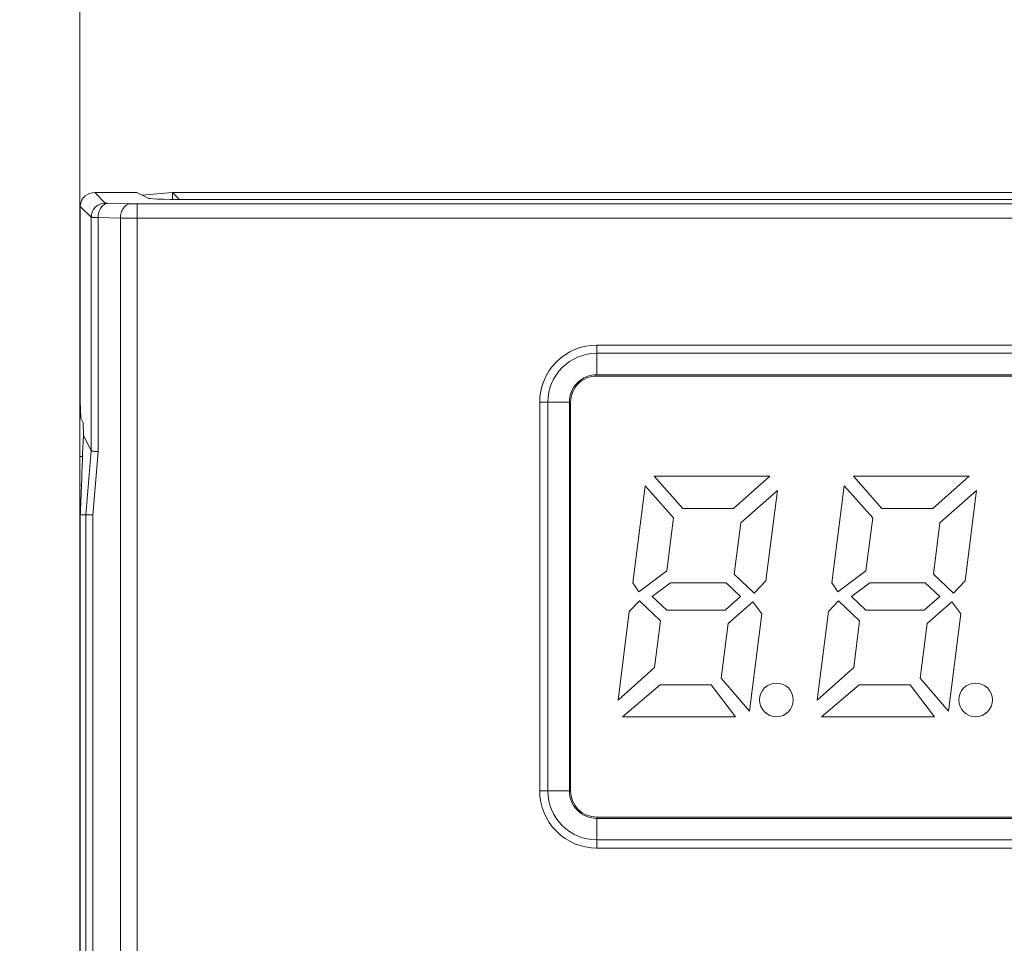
# Model space of a CAD drawing. Header units: millimetres. Extents: x -296 to 295, y -209 to 209.
# Tile 47 of 123: x -249 to -228, y 144 to 163. Entities that reach past the tile are written whole.
import ezdxf

# ---------------------------------------------------------------- set-up
doc = ezdxf.new("R2010")
doc.units = ezdxf.units.MM
doc.header["$MEASUREMENT"] = 0
doc.layers.add('layer 1', color=7, linetype='Continuous')

msp = doc.modelspace()

# ---------------------------------------------------------------- linework, layer by layer
at = {"layer": 'layer 1', "color": 1, "lineweight": 0}
msp.add_open_spline([(295.3283, 209.2747), (295.3283, 209.2747), (295.3283, -208.9236), (295.3283, -208.9236), (295.3283, -208.9236), (-296.1944, -208.9236), (-296.1944, -208.9236), (-296.1944, -208.9236), (-296.1944, 209.2747), (-296.1944, 209.2747), (-296.1944, 209.2747), (295.3283, 209.2747), (295.3283, 209.2747)], degree=3, knots=[0, 0, 0, 0, 0.25, 0.25, 0.25, 0.5, 0.5, 0.5, 0.75, 0.75, 0.75, 1, 1, 1, 1], dxfattribs=at)
at = {"layer": 'layer 1', "color": 5, "lineweight": 0}
msp.add_open_spline([(-281.2487, 194.7284), (-281.2487, 194.7284), (-281.2487, -197.0649), (-281.2487, -197.0649), (-281.2487, -197.0649), (283.3586, -197.0649), (283.3586, -197.0649)], degree=3, knots=[0, 0, 0, 0, 0.5, 0.5, 0.5, 1, 1, 1, 1], dxfattribs=at)
at = {"layer": 'layer 1', "lineweight": 0}
msp.add_open_spline([(-247.6041, 124.4892), (-247.6041, 124.4892), (-247.6041, 172.6962), (-247.6041, 172.6962)], degree=3, dxfattribs=at)
at = {"layer": 'layer 1', "lineweight": 9}
for points in [[(-247.2929, 159.4892), (-247.4416, 159.4892), (-247.5702, 159.3826), (-247.5947, 159.2392)], [(-247.2929, 159.4892), (-247.4415, 159.4892), (-247.5702, 159.3826), (-247.5946, 159.2392)], [(-247.2929, 159.4892), (-247.2929, 159.4892), (-247.0692, 159.2655), (-247.0692, 159.2655)], [(-246.4029, 159.4892), (-246.4029, 159.4892), (-247.2929, 159.4892), (-247.2929, 159.4892)], [(-247.2929, 159.4892), (-247.2929, 159.4892), (-247.0692, 159.2655), (-247.0692, 159.2655)], [(-246.4028, 159.4892), (-246.4028, 159.4892), (-247.2929, 159.4892), (-247.2929, 159.4892)], [(-246.1538, 159.3648), (-246.1538, 159.3648), (-246.4029, 159.4892), (-246.4029, 159.4892)], [(-246.1538, 159.3648), (-246.1538, 159.3648), (-246.4028, 159.4892), (-246.4028, 159.4892)], [(-245.6541, 159.4892), (-245.6541, 159.4892), (-246.2913, 159.4335), (-246.2913, 159.4335)], [(-245.6541, 159.4892), (-245.6541, 159.4892), (-246.2913, 159.4335), (-246.2913, 159.4335)], [(-246.1538, 159.3648), (-246.126, 159.3509), (-245.6871, 159.34), (-245.1552, 159.34)], [(-246.1538, 159.3648), (-246.1259, 159.3509), (-245.6871, 159.3399), (-245.1551, 159.3399)], [(-245.6541, 159.4892), (-245.6541, 159.4892), (-245.6541, 159.3435), (-245.6541, 159.3435)], [(-245.5068, 159.3419), (-245.5068, 159.3419), (-245.6541, 159.4892), (-245.6541, 159.4892)], [(-209.5541, 159.4892), (-209.5541, 159.4892), (-245.6541, 159.4892), (-245.6541, 159.4892)], [(-245.6541, 159.4892), (-245.6541, 159.4892), (-245.6541, 159.3435), (-245.6541, 159.3435)], [(-245.5067, 159.3418), (-245.5067, 159.3418), (-245.6541, 159.4892), (-245.6541, 159.4892)], [(-209.5541, 159.4892), (-209.5541, 159.4892), (-245.6541, 159.4892), (-245.6541, 159.4892)], [(-210.0531, 159.34), (-210.0531, 159.34), (-245.1552, 159.34), (-245.1552, 159.34)], [(-210.0531, 159.3399), (-210.0531, 159.3399), (-245.1551, 159.3399), (-245.1551, 159.3399)], [(-247.5947, 159.2392), (-247.5966, 159.2255), (-247.5976, 159.2116), (-247.5976, 159.1977)], [(-247.5946, 159.2392), (-247.5966, 159.2254), (-247.5976, 159.2115), (-247.5976, 159.1976)], [(-247.5976, 155.0907), (-247.5976, 155.0907), (-247.5976, 159.1977), (-247.5976, 159.1977)], [(-247.3673, 158.9674), (-247.3673, 158.9674), (-247.5976, 159.1977), (-247.5976, 159.1977)], [(-247.5976, 155.0906), (-247.5976, 155.0906), (-247.5976, 159.1976), (-247.5976, 159.1976)], [(-247.3673, 158.9674), (-247.3673, 158.9674), (-247.5976, 159.1976), (-247.5976, 159.1976)], [(-247.0692, 159.2655), (-247.2338, 159.2654), (-247.3672, 159.132), (-247.3673, 158.9674)], [(-247.0102, 159.2619), (-247.0102, 159.2619), (-246.5397, 159.2496), (-246.5397, 159.2496)], [(-247.0102, 159.2619), (-247.0102, 159.2619), (-246.5397, 159.2496), (-246.5397, 159.2496)], [(-246.397, 122.5979), (-246.397, 122.5979), (-246.397, 159.2481), (-246.397, 159.2481)], [(-208.8112, 159.2481), (-208.8112, 159.2481), (-246.397, 159.2481), (-246.397, 159.2481)], [(-246.397, 122.5979), (-246.397, 122.5979), (-246.397, 159.248), (-246.397, 159.248)], [(-208.8112, 159.248), (-208.8112, 159.248), (-246.397, 159.248), (-246.397, 159.248)], [(-247.6028, 158.8973), (-247.6037, 158.8851), (-247.6041, 158.8728), (-247.6041, 158.8605)], [(-247.6027, 158.8973), (-247.6036, 158.885), (-247.6041, 158.8727), (-247.6041, 158.8604)], [(-247.3673, 158.9674), (-247.3673, 158.9674), (-247.3673, 154.0415), (-247.3673, 154.0415)], [(-247.3673, 158.9674), (-247.3673, 158.9674), (-247.3673, 154.0415), (-247.3673, 154.0415)], [(-247.2211, 154.0218), (-247.2211, 154.0218), (-247.2211, 158.9638), (-247.2211, 158.9638)], [(-246.7506, 158.9515), (-246.7506, 158.9515), (-247.2211, 158.9638), (-247.2211, 158.9638)], [(-247.221, 154.0217), (-247.221, 154.0217), (-247.221, 158.9638), (-247.221, 158.9638)], [(-246.7505, 158.9515), (-246.7505, 158.9515), (-247.221, 158.9638), (-247.221, 158.9638)], [(-246.7506, 158.9515), (-246.7506, 158.9515), (-246.7506, 122.8444), (-246.7506, 122.8444)], [(-246.7506, 158.9515), (-246.7506, 158.9515), (-246.397, 158.95), (-246.397, 158.95)], [(-246.7505, 158.9515), (-246.7505, 158.9515), (-246.7505, 122.8444), (-246.7505, 122.8444)], [(-246.7505, 158.9515), (-246.7505, 158.9515), (-246.397, 158.9499), (-246.397, 158.9499)], [(-246.397, 158.95), (-246.397, 158.95), (-208.8112, 158.95), (-208.8112, 158.95)], [(-246.397, 158.9499), (-246.397, 158.9499), (-208.8112, 158.9499), (-208.8112, 158.9499)], [(-247.6041, -0.0108), (-247.6041, -0.0108), (-247.6041, 158.8605), (-247.6041, 158.8605)], [(-247.5976, 155.0907), (-247.5976, 155.0907), (-247.5882, 154.7324), (-247.5882, 154.7324)], [(-247.5976, 155.0906), (-247.5976, 155.0906), (-247.5882, 154.7324), (-247.5882, 154.7324)], [(-247.5385, 154.6329), (-247.5385, 154.6329), (-247.5882, 154.7324), (-247.5882, 154.7324)], [(-247.5384, 154.6328), (-247.5384, 154.6328), (-247.5882, 154.7324), (-247.5882, 154.7324)], [(-247.5385, 154.6329), (-247.5385, 154.6329), (-247.5316, 154.3703), (-247.5316, 154.3703)], [(-247.5384, 154.6328), (-247.5384, 154.6328), (-247.5316, 154.3702), (-247.5316, 154.3702)], [(-247.5316, 154.3703), (-247.5456, 154.0193), (-247.5591, 153.6684), (-247.5723, 153.3174)], [(-247.5316, 154.3702), (-247.5455, 154.0193), (-247.5591, 153.6684), (-247.5722, 153.3174)], [(-247.5316, 154.3703), (-247.5316, 154.3703), (-247.3673, 154.0415), (-247.3673, 154.0415)], [(-247.5316, 154.3702), (-247.5316, 154.3702), (-247.3673, 154.0415), (-247.3673, 154.0415)], [(-247.5492, 153.9206), (-247.5492, 153.9206), (-247.6041, 153.9186), (-247.6041, 153.9186)], [(-247.5492, 153.9205), (-247.5492, 153.9205), (-247.6041, 153.9185), (-247.6041, 153.9185)], [(-247.3673, 154.0415), (-247.3673, 154.0415), (-247.4776, 152.6892), (-247.4776, 152.6892)], [(-247.3673, 154.0415), (-247.3673, 154.0415), (-247.4776, 152.6892), (-247.4776, 152.6892)], [(-247.2211, 154.0218), (-247.2211, 154.0218), (-247.3307, 152.6837), (-247.3307, 152.6837)], [(-247.221, 154.0217), (-247.221, 154.0217), (-247.3307, 152.6837), (-247.3307, 152.6837)], [(-247.5721, 153.3214), (-247.5721, 153.3214), (-247.6041, 153.3186), (-247.6041, 153.3186)], [(-247.5721, 153.3214), (-247.5721, 153.3214), (-247.6041, 153.3186), (-247.6041, 153.3186)], [(-247.5723, 153.3174), (-247.5723, 153.3174), (-247.5913, 152.7922), (-247.5913, 152.7922)], [(-247.5722, 153.3174), (-247.5722, 153.3174), (-247.5913, 152.7921), (-247.5913, 152.7921)], [(-247.5945, 152.7237), (-247.595, 152.7122), (-247.5969, 152.7008), (-247.5976, 152.6892)], [(-247.5976, 152.6892), (-247.5976, 152.6892), (-247.5976, 138.8516), (-247.5976, 138.8516)], [(-247.5976, 152.6892), (-247.5976, 152.6892), (-247.3313, 152.6892), (-247.3313, 152.6892)], [(-247.5976, 152.6892), (-247.5976, 152.6892), (-247.5976, 138.8516), (-247.5976, 138.8516)], [(-247.5976, 152.6892), (-247.5976, 152.6892), (-247.3313, 152.6892), (-247.3313, 152.6892)], [(-247.4776, 152.6892), (-247.4776, 152.6892), (-247.4776, 122.8259), (-247.4776, 122.8259)], [(-247.4776, 152.6892), (-247.4776, 152.6892), (-247.4776, 122.8259), (-247.4776, 122.8259)], [(-247.3313, 122.8292), (-247.3313, 122.8292), (-247.3307, 152.6837), (-247.3307, 152.6837)], [(-247.3313, 122.8292), (-247.3313, 122.8292), (-247.3307, 152.6837), (-247.3307, 152.6837)]]:
    msp.add_open_spline(points, degree=3, dxfattribs=at)
for points, knots in [([(-247.0692, 159.2655), (-247.1064, 159.2655), (-247.144, 159.2583), (-247.1789, 159.2445), (-247.2167, 159.2296), (-247.2512, 159.2068), (-247.2799, 159.1781), (-247.3086, 159.1494), (-247.3314, 159.1149), (-247.3463, 159.0771), (-247.3601, 159.0422), (-247.3673, 159.0046), (-247.3673, 158.9674)], [0, 0, 0, 0, 0.25, 0.25, 0.25, 0.5, 0.5, 0.5, 0.75, 0.75, 0.75, 1, 1, 1, 1]), ([(-247.2211, 158.9638), (-247.2206, 159.0004), (-247.2154, 159.0371), (-247.2052, 159.0725), (-247.1948, 159.1081), (-247.1794, 159.1423), (-247.1579, 159.1727), (-247.1391, 159.1994), (-247.1155, 159.2231), (-247.087, 159.2395), (-247.0636, 159.2529), (-247.0369, 159.2613), (-247.0102, 159.2619)], [0, 0, 0, 0, 0.25, 0.25, 0.25, 0.5, 0.5, 0.5, 0.75, 0.75, 0.75, 1, 1, 1, 1]), ([(-247.221, 158.9638), (-247.2206, 159.0004), (-247.2153, 159.0371), (-247.2051, 159.0724), (-247.1948, 159.1081), (-247.1794, 159.1423), (-247.1579, 159.1727), (-247.139, 159.1994), (-247.1155, 159.2231), (-247.087, 159.2394), (-247.0636, 159.2528), (-247.0368, 159.2612), (-247.0102, 159.2619)], [0, 0, 0, 0, 0.25, 0.25, 0.25, 0.5, 0.5, 0.5, 0.75, 0.75, 0.75, 1, 1, 1, 1]), ([(-247.0102, 159.2619), (-247.0183, 159.2622), (-247.0264, 159.2625), (-247.0346, 159.2627), (-247.0407, 159.2629), (-247.047, 159.263), (-247.0529, 159.2636), (-247.0567, 159.264), (-247.0604, 159.2646), (-247.0646, 159.2646), (-247.0663, 159.2645), (-247.0681, 159.2644), (-247.0692, 159.2655)], [0, 0, 0, 0, 0.25, 0.25, 0.25, 0.5, 0.5, 0.5, 0.75, 0.75, 0.75, 1, 1, 1, 1]), ([(-247.0102, 159.2619), (-247.0183, 159.2621), (-247.0263, 159.2625), (-247.0345, 159.2627), (-247.0407, 159.2629), (-247.0469, 159.263), (-247.0529, 159.2636), (-247.0567, 159.2639), (-247.0603, 159.2645), (-247.0646, 159.2645), (-247.0663, 159.2645), (-247.0681, 159.2644), (-247.0692, 159.2655)], [0, 0, 0, 0, 0.25, 0.25, 0.25, 0.5, 0.5, 0.5, 0.75, 0.75, 0.75, 1, 1, 1, 1]), ([(-246.5397, 159.2496), (-246.5664, 159.2489), (-246.5931, 159.2405), (-246.6166, 159.2271), (-246.645, 159.2108), (-246.6686, 159.1871), (-246.6875, 159.1604), (-246.7089, 159.13), (-246.7244, 159.0958), (-246.7347, 159.0601), (-246.7449, 159.0248), (-246.7501, 158.9881), (-246.7506, 158.9515)], [0, 0, 0, 0, 0.25, 0.25, 0.25, 0.5, 0.5, 0.5, 0.75, 0.75, 0.75, 1, 1, 1, 1]), ([(-246.5397, 159.2496), (-246.5664, 159.2489), (-246.5931, 159.2405), (-246.6165, 159.2271), (-246.645, 159.2108), (-246.6685, 159.1871), (-246.6874, 159.1604), (-246.7089, 159.13), (-246.7243, 159.0958), (-246.7346, 159.0601), (-246.7449, 159.0248), (-246.7501, 158.9881), (-246.7505, 158.9515)], [0, 0, 0, 0, 0.25, 0.25, 0.25, 0.5, 0.5, 0.5, 0.75, 0.75, 0.75, 1, 1, 1, 1]), ([(-246.397, 159.2481), (-246.4101, 159.2481), (-246.4233, 159.2481), (-246.4364, 159.2482), (-246.4708, 159.2484), (-246.5053, 159.2487), (-246.5397, 159.2496)], [0, 0, 0, 0, 0.5, 0.5, 0.5, 1, 1, 1, 1]), ([(-246.397, 159.248), (-246.4101, 159.248), (-246.4232, 159.2481), (-246.4364, 159.2481), (-246.4708, 159.2483), (-246.5052, 159.2487), (-246.5397, 159.2496)], [0, 0, 0, 0, 0.5, 0.5, 0.5, 1, 1, 1, 1]), ([(-247.3673, 158.9674), (-247.3662, 158.967), (-247.365, 158.967), (-247.3639, 158.967), (-247.3612, 158.9669), (-247.3585, 158.9667), (-247.3559, 158.9665), (-247.3518, 158.9663), (-247.3477, 158.9662), (-247.3436, 158.9661), (-247.338, 158.9659), (-247.3325, 158.9658), (-247.3269, 158.9656), (-247.3118, 158.9652), (-247.2966, 158.965), (-247.2814, 158.9647), (-247.2613, 158.9644), (-247.2412, 158.9641), (-247.2211, 158.9638)], [0, 0, 0, 0, 0.1666667, 0.1666667, 0.1666667, 0.3333333, 0.3333333, 0.3333333, 0.5, 0.5, 0.5, 0.6666667, 0.6666667, 0.6666667, 0.8333333, 0.8333333, 0.8333333, 1, 1, 1, 1]), ([(-247.3673, 158.9674), (-247.3662, 158.967), (-247.365, 158.967), (-247.3638, 158.967), (-247.3611, 158.9669), (-247.3585, 158.9667), (-247.3559, 158.9665), (-247.3518, 158.9663), (-247.3476, 158.9662), (-247.3435, 158.9661), (-247.338, 158.9659), (-247.3324, 158.9657), (-247.3269, 158.9656), (-247.3117, 158.9652), (-247.2965, 158.9649), (-247.2814, 158.9647), (-247.2613, 158.9644), (-247.2411, 158.9641), (-247.221, 158.9638)], [0, 0, 0, 0, 0.1666667, 0.1666667, 0.1666667, 0.3333333, 0.3333333, 0.3333333, 0.5, 0.5, 0.5, 0.6666667, 0.6666667, 0.6666667, 0.8333333, 0.8333333, 0.8333333, 1, 1, 1, 1]), ([(-247.297, 154.0288), (-247.3067, 154.0299), (-247.3163, 154.031), (-247.3261, 154.0323), (-247.3334, 154.0333), (-247.3408, 154.0343), (-247.3478, 154.0357), (-247.3522, 154.0365), (-247.3565, 154.0376), (-247.3616, 154.0386), (-247.3639, 154.0391), (-247.3664, 154.0396), (-247.3673, 154.0415)], [0, 0, 0, 0, 0.25, 0.25, 0.25, 0.5, 0.5, 0.5, 0.75, 0.75, 0.75, 1, 1, 1, 1]), ([(-247.2969, 154.0288), (-247.3066, 154.0298), (-247.3163, 154.031), (-247.3261, 154.0323), (-247.3334, 154.0332), (-247.3408, 154.0342), (-247.3477, 154.0356), (-247.3522, 154.0365), (-247.3565, 154.0375), (-247.3616, 154.0386), (-247.3639, 154.0391), (-247.3663, 154.0396), (-247.3673, 154.0415)], [0, 0, 0, 0, 0.25, 0.25, 0.25, 0.5, 0.5, 0.5, 0.75, 0.75, 0.75, 1, 1, 1, 1]), ([(-247.2211, 154.0237), (-247.2281, 154.0241), (-247.2352, 154.0245), (-247.2423, 154.0249), (-247.2605, 154.026), (-247.2788, 154.0272), (-247.297, 154.0288)], [0, 0, 0, 0, 0.5, 0.5, 0.5, 1, 1, 1, 1]), ([(-247.221, 154.0237), (-247.2281, 154.024), (-247.2352, 154.0244), (-247.2422, 154.0248), (-247.2605, 154.0259), (-247.2787, 154.0272), (-247.2969, 154.0288)], [0, 0, 0, 0, 0.5, 0.5, 0.5, 1, 1, 1, 1]), ([(-247.5913, 152.7921), (-247.5918, 152.7836), (-247.5931, 152.775), (-247.5939, 152.7664), (-247.5944, 152.76), (-247.5946, 152.7536), (-247.5946, 152.7471), (-247.5945, 152.7407), (-247.5942, 152.7342), (-247.5943, 152.7278), (-247.5946, 152.7149), (-247.5968, 152.7021), (-247.5976, 152.6892)], [0, 0, 0, 0, 0.25, 0.25, 0.25, 0.5, 0.5, 0.5, 0.75, 0.75, 0.75, 1, 1, 1, 1]), ([(-247.5913, 152.7922), (-247.5921, 152.7808), (-247.594, 152.7694), (-247.5945, 152.758), (-247.595, 152.7466), (-247.594, 152.7351), (-247.5945, 152.7237)], [0, 0, 0, 0, 0.5, 0.5, 0.5, 1, 1, 1, 1])]:
    msp.add_open_spline(points, degree=3, knots=knots, dxfattribs=at)
at = {"layer": 'layer 1', "color": 8, "lineweight": 9}
for points, knots in [([(-236.7005, 156.2708), (-237.02, 156.2708), (-237.3264, 156.1439), (-237.5523, 155.918), (-237.7782, 155.6921), (-237.9051, 155.3857), (-237.9051, 155.0663)], [0, 0, 0, 0, 0.5, 0.5, 0.5, 1, 1, 1, 1]), ([(-236.7005, 156.0987), (-236.9744, 156.0987), (-237.237, 155.99), (-237.4306, 155.7963), (-237.6242, 155.6027), (-237.733, 155.3401), (-237.733, 155.0663)], [0, 0, 0, 0, 0.5, 0.5, 0.5, 1, 1, 1, 1]), ([(-236.7005, 155.6449), (-236.854, 155.6449), (-237.0012, 155.5839), (-237.1097, 155.4754), (-237.2182, 155.3669), (-237.2792, 155.2197), (-237.2792, 155.0663)], [0, 0, 0, 0, 0.5, 0.5, 0.5, 1, 1, 1, 1]), ([(-236.7005, 155.6187), (-236.8471, 155.6187), (-236.9876, 155.5605), (-237.0912, 155.4569), (-237.1948, 155.3533), (-237.253, 155.2128), (-237.253, 155.0663)], [0, 0, 0, 0, 0.5, 0.5, 0.5, 1, 1, 1, 1]), ([(-232.5555, 148.7863), (-232.5555, 148.9823), (-232.7145, 149.1413), (-232.9105, 149.1413), (-233.1066, 149.1413), (-233.2655, 148.9823), (-233.2655, 148.7863), (-233.2655, 148.5902), (-233.1066, 148.4313), (-232.9105, 148.4313), (-232.7145, 148.4313), (-232.5555, 148.5902), (-232.5555, 148.7863)], [0, 0, 0, 0, 0.25, 0.25, 0.25, 0.5, 0.5, 0.5, 0.75, 0.75, 0.75, 1, 1, 1, 1]), ([(-228.3555, 148.7863), (-228.3555, 148.9823), (-228.5145, 149.1413), (-228.7105, 149.1413), (-228.9066, 149.1413), (-229.0655, 148.9823), (-229.0655, 148.7863), (-229.0655, 148.5902), (-228.9066, 148.4313), (-228.7105, 148.4313), (-228.5145, 148.4313), (-228.3555, 148.5902), (-228.3555, 148.7863)], [0, 0, 0, 0, 0.25, 0.25, 0.25, 0.5, 0.5, 0.5, 0.75, 0.75, 0.75, 1, 1, 1, 1]), ([(-237.9051, 146.8663), (-237.9051, 146.5468), (-237.7782, 146.2404), (-237.5523, 146.0145), (-237.3264, 145.7886), (-237.02, 145.6617), (-236.7005, 145.6617)], [0, 0, 0, 0, 0.5, 0.5, 0.5, 1, 1, 1, 1]), ([(-237.733, 146.8663), (-237.733, 146.5924), (-237.6242, 146.3298), (-237.4306, 146.1362), (-237.237, 145.9426), (-236.9744, 145.8338), (-236.7005, 145.8338)], [0, 0, 0, 0, 0.5, 0.5, 0.5, 1, 1, 1, 1]), ([(-237.2792, 146.8663), (-237.2792, 146.7128), (-237.2182, 146.5656), (-237.1097, 146.4571), (-237.0012, 146.3486), (-236.854, 146.2876), (-236.7005, 146.2876)], [0, 0, 0, 0, 0.5, 0.5, 0.5, 1, 1, 1, 1]), ([(-237.253, 146.8663), (-237.253, 146.7198), (-237.1948, 146.5792), (-237.0912, 146.4757), (-236.9876, 146.3721), (-236.8471, 146.3139), (-236.7005, 146.3139)], [0, 0, 0, 0, 0.5, 0.5, 0.5, 1, 1, 1, 1])]:
    msp.add_open_spline(points, degree=3, knots=knots, dxfattribs=at)
for points in [[(-215.5005, 156.2708), (-215.5005, 156.2708), (-236.7005, 156.2708), (-236.7005, 156.2708)], [(-236.7005, 155.6449), (-236.7005, 155.6449), (-236.7005, 156.2708), (-236.7005, 156.2708)], [(-236.7005, 156.2708), (-236.7005, 156.2708), (-236.7005, 156.2708), (-236.7005, 156.2708)], [(-236.7005, 156.0987), (-236.7005, 156.0987), (-215.5005, 156.0987), (-215.5005, 156.0987)], [(-215.5005, 155.6449), (-215.5005, 155.6449), (-236.7005, 155.6449), (-236.7005, 155.6449)], [(-215.5005, 155.6187), (-215.5005, 155.6187), (-236.7005, 155.6187), (-236.7005, 155.6187)], [(-237.9051, 155.0663), (-237.9051, 155.0663), (-237.253, 155.0663), (-237.253, 155.0663)], [(-237.9051, 155.0663), (-237.9051, 155.0663), (-237.9051, 146.8663), (-237.9051, 146.8663)], [(-237.9051, 155.0663), (-237.9051, 155.0663), (-237.9051, 155.0663), (-237.9051, 155.0663)], [(-237.733, 146.8663), (-237.733, 146.8663), (-237.733, 155.0663), (-237.733, 155.0663)], [(-237.733, 155.0663), (-237.733, 155.0663), (-237.733, 155.0663), (-237.733, 155.0663)], [(-237.2792, 155.0663), (-237.2792, 155.0663), (-237.2792, 146.8663), (-237.2792, 146.8663)], [(-237.2792, 155.0663), (-237.2792, 155.0663), (-237.2792, 155.0663), (-237.2792, 155.0663)], [(-237.253, 155.0663), (-237.253, 155.0663), (-237.253, 155.0663), (-237.253, 155.0663)], [(-237.253, 155.0663), (-237.253, 155.0663), (-237.253, 146.8663), (-237.253, 146.8663)], [(-237.253, 155.0663), (-237.253, 155.0663), (-237.253, 155.0663), (-237.253, 155.0663)], [(-233.0473, 153.5063), (-233.0473, 153.5063), (-235.4873, 153.5063), (-235.4873, 153.5063)], [(-235.4873, 153.5063), (-235.4873, 153.5063), (-234.8849, 152.8263), (-234.8849, 152.8263)], [(-233.8149, 152.8263), (-233.8149, 152.8263), (-233.0473, 153.5063), (-233.0473, 153.5063)], [(-233.0473, 153.5063), (-233.0473, 153.5063), (-233.0473, 153.5063), (-233.0473, 153.5063)], [(-233.0473, 153.5063), (-233.0473, 153.5063), (-233.0473, 153.5063), (-233.0473, 153.5063)], [(-228.8473, 153.5063), (-228.8473, 153.5063), (-231.2873, 153.5063), (-231.2873, 153.5063)], [(-231.2873, 153.5063), (-231.2873, 153.5063), (-230.6849, 152.8263), (-230.6849, 152.8263)], [(-229.6149, 152.8263), (-229.6149, 152.8263), (-228.8473, 153.5063), (-228.8473, 153.5063)], [(-228.8473, 153.5063), (-228.8473, 153.5063), (-228.8473, 153.5063), (-228.8473, 153.5063)], [(-228.8473, 153.5063), (-228.8473, 153.5063), (-228.8473, 153.5063), (-228.8473, 153.5063)], [(-235.6804, 153.302), (-235.6804, 153.302), (-235.94, 151.2538), (-235.94, 151.2538)], [(-235.0807, 152.625), (-235.0807, 152.625), (-235.6804, 153.302), (-235.6804, 153.302)], [(-235.6804, 153.302), (-235.6804, 153.302), (-235.6804, 153.302), (-235.6804, 153.302)], [(-231.4804, 153.302), (-231.4804, 153.302), (-231.74, 151.2538), (-231.74, 151.2538)], [(-230.8807, 152.625), (-230.8807, 152.625), (-231.4804, 153.302), (-231.4804, 153.302)], [(-231.4804, 153.302), (-231.4804, 153.302), (-231.4804, 153.302), (-231.4804, 153.302)], [(-232.8905, 153.2043), (-232.8905, 153.2043), (-233.6627, 152.5203), (-233.6627, 152.5203)], [(-233.1325, 151.2953), (-233.1325, 151.2953), (-232.8905, 153.2043), (-232.8905, 153.2043)], [(-232.8905, 153.2043), (-232.8905, 153.2043), (-232.8905, 153.2043), (-232.8905, 153.2043)], [(-232.8905, 153.2043), (-232.8905, 153.2043), (-232.8905, 153.2043), (-232.8905, 153.2043)], [(-228.6905, 153.2043), (-228.6905, 153.2043), (-229.4627, 152.5203), (-229.4627, 152.5203)], [(-228.9325, 151.2953), (-228.9325, 151.2953), (-228.6905, 153.2043), (-228.6905, 153.2043)], [(-228.6905, 153.2043), (-228.6905, 153.2043), (-228.6905, 153.2043), (-228.6905, 153.2043)], [(-228.6905, 153.2043), (-228.6905, 153.2043), (-228.6905, 153.2043), (-228.6905, 153.2043)], [(-234.8849, 152.8263), (-234.8849, 152.8263), (-233.8149, 152.8263), (-233.8149, 152.8263)], [(-233.8149, 152.8263), (-233.8149, 152.8263), (-233.8149, 152.8263), (-233.8149, 152.8263)], [(-230.6849, 152.8263), (-230.6849, 152.8263), (-229.6149, 152.8263), (-229.6149, 152.8263)], [(-229.6149, 152.8263), (-229.6149, 152.8263), (-229.6149, 152.8263), (-229.6149, 152.8263)], [(-235.2221, 151.5098), (-235.2221, 151.5098), (-235.0807, 152.625), (-235.0807, 152.625)], [(-235.0807, 152.625), (-235.0807, 152.625), (-235.0807, 152.625), (-235.0807, 152.625)], [(-233.6627, 152.5203), (-233.6627, 152.5203), (-233.8, 151.4363), (-233.8, 151.4363)], [(-233.6627, 152.5203), (-233.6627, 152.5203), (-233.6627, 152.5203), (-233.6627, 152.5203)], [(-231.0221, 151.5098), (-231.0221, 151.5098), (-230.8807, 152.625), (-230.8807, 152.625)], [(-230.8807, 152.625), (-230.8807, 152.625), (-230.8807, 152.625), (-230.8807, 152.625)], [(-229.4627, 152.5203), (-229.4627, 152.5203), (-229.6, 151.4363), (-229.6, 151.4363)], [(-229.4627, 152.5203), (-229.4627, 152.5203), (-229.4627, 152.5203), (-229.4627, 152.5203)], [(-235.8145, 151.0663), (-235.8145, 151.0663), (-235.2221, 151.5098), (-235.2221, 151.5098)], [(-235.2221, 151.5098), (-235.2221, 151.5098), (-235.2221, 151.5098), (-235.2221, 151.5098)], [(-233.8, 151.4363), (-233.8, 151.4363), (-233.378, 151.0363), (-233.378, 151.0363)], [(-231.6145, 151.0663), (-231.6145, 151.0663), (-231.0221, 151.5098), (-231.0221, 151.5098)], [(-231.0221, 151.5098), (-231.0221, 151.5098), (-231.0221, 151.5098), (-231.0221, 151.5098)], [(-229.6, 151.4363), (-229.6, 151.4363), (-229.178, 151.0363), (-229.178, 151.0363)], [(-235.94, 151.2538), (-235.94, 151.2538), (-235.8145, 151.0663), (-235.8145, 151.0663)], [(-235.1435, 151.2563), (-235.1435, 151.2563), (-235.5309, 150.9663), (-235.5309, 150.9663)], [(-233.9735, 151.2563), (-233.9735, 151.2563), (-235.1435, 151.2563), (-235.1435, 151.2563)], [(-235.1435, 151.2563), (-235.1435, 151.2563), (-235.1435, 151.2563), (-235.1435, 151.2563)], [(-233.9735, 151.2563), (-233.9735, 151.2563), (-233.9735, 151.2563), (-233.9735, 151.2563)], [(-233.6676, 150.9663), (-233.6676, 150.9663), (-233.9735, 151.2563), (-233.9735, 151.2563)], [(-233.378, 151.0363), (-233.378, 151.0363), (-233.1325, 151.2953), (-233.1325, 151.2953)], [(-233.1325, 151.2953), (-233.1325, 151.2953), (-233.1325, 151.2953), (-233.1325, 151.2953)], [(-231.74, 151.2538), (-231.74, 151.2538), (-231.6145, 151.0663), (-231.6145, 151.0663)], [(-230.9435, 151.2563), (-230.9435, 151.2563), (-231.3309, 150.9663), (-231.3309, 150.9663)], [(-229.7735, 151.2563), (-229.7735, 151.2563), (-230.9435, 151.2563), (-230.9435, 151.2563)], [(-230.9435, 151.2563), (-230.9435, 151.2563), (-230.9435, 151.2563), (-230.9435, 151.2563)], [(-229.7735, 151.2563), (-229.7735, 151.2563), (-229.7735, 151.2563), (-229.7735, 151.2563)], [(-229.4676, 150.9663), (-229.4676, 150.9663), (-229.7735, 151.2563), (-229.7735, 151.2563)], [(-229.178, 151.0363), (-229.178, 151.0363), (-228.9325, 151.2953), (-228.9325, 151.2953)], [(-228.9325, 151.2953), (-228.9325, 151.2953), (-228.9325, 151.2953), (-228.9325, 151.2953)], [(-235.8013, 150.878), (-235.8013, 150.878), (-236.0163, 150.6511), (-236.0163, 150.6511)], [(-235.3557, 150.4557), (-235.3557, 150.4557), (-235.8013, 150.878), (-235.8013, 150.878)], [(-235.8013, 150.878), (-235.8013, 150.878), (-235.8013, 150.878), (-235.8013, 150.878)], [(-235.5309, 150.9663), (-235.5309, 150.9663), (-235.2249, 150.6763), (-235.2249, 150.6763)], [(-233.9949, 150.6763), (-233.9949, 150.6763), (-233.6676, 150.9663), (-233.6676, 150.9663)], [(-233.4124, 150.8583), (-233.4124, 150.8583), (-233.9316, 150.3984), (-233.9316, 150.3984)], [(-233.6676, 150.9663), (-233.6676, 150.9663), (-233.6676, 150.9663), (-233.6676, 150.9663)], [(-233.2204, 150.6017), (-233.2204, 150.6017), (-233.4124, 150.8583), (-233.4124, 150.8583)], [(-233.4124, 150.8583), (-233.4124, 150.8583), (-233.4124, 150.8583), (-233.4124, 150.8583)], [(-231.6013, 150.878), (-231.6013, 150.878), (-231.8163, 150.6511), (-231.8163, 150.6511)], [(-231.1557, 150.4557), (-231.1557, 150.4557), (-231.6013, 150.878), (-231.6013, 150.878)], [(-231.6013, 150.878), (-231.6013, 150.878), (-231.6013, 150.878), (-231.6013, 150.878)], [(-231.3309, 150.9663), (-231.3309, 150.9663), (-231.0249, 150.6763), (-231.0249, 150.6763)], [(-229.7949, 150.6763), (-229.7949, 150.6763), (-229.4676, 150.9663), (-229.4676, 150.9663)], [(-229.2124, 150.8583), (-229.2124, 150.8583), (-229.7316, 150.3984), (-229.7316, 150.3984)], [(-229.4676, 150.9663), (-229.4676, 150.9663), (-229.4676, 150.9663), (-229.4676, 150.9663)], [(-229.0204, 150.6017), (-229.0204, 150.6017), (-229.2124, 150.8583), (-229.2124, 150.8583)], [(-229.2124, 150.8583), (-229.2124, 150.8583), (-229.2124, 150.8583), (-229.2124, 150.8583)], [(-236.0163, 150.6511), (-236.0163, 150.6511), (-236.2531, 148.7827), (-236.2531, 148.7827)], [(-236.0163, 150.6511), (-236.0163, 150.6511), (-236.0163, 150.6511), (-236.0163, 150.6511)], [(-235.2249, 150.6763), (-235.2249, 150.6763), (-233.9949, 150.6763), (-233.9949, 150.6763)], [(-233.9949, 150.6763), (-233.9949, 150.6763), (-233.9949, 150.6763), (-233.9949, 150.6763)], [(-233.4802, 148.5514), (-233.4802, 148.5514), (-233.2204, 150.6017), (-233.2204, 150.6017)], [(-233.2204, 150.6017), (-233.2204, 150.6017), (-233.2204, 150.6017), (-233.2204, 150.6017)], [(-231.8163, 150.6511), (-231.8163, 150.6511), (-232.0531, 148.7827), (-232.0531, 148.7827)], [(-231.8163, 150.6511), (-231.8163, 150.6511), (-231.8163, 150.6511), (-231.8163, 150.6511)], [(-231.0249, 150.6763), (-231.0249, 150.6763), (-229.7949, 150.6763), (-229.7949, 150.6763)], [(-229.7949, 150.6763), (-229.7949, 150.6763), (-229.7949, 150.6763), (-229.7949, 150.6763)], [(-229.2802, 148.5514), (-229.2802, 148.5514), (-229.0204, 150.6017), (-229.0204, 150.6017)], [(-229.0204, 150.6017), (-229.0204, 150.6017), (-229.0204, 150.6017), (-229.0204, 150.6017)], [(-235.481, 149.4667), (-235.481, 149.4667), (-235.3557, 150.4557), (-235.3557, 150.4557)], [(-235.3557, 150.4557), (-235.3557, 150.4557), (-235.3557, 150.4557), (-235.3557, 150.4557)], [(-233.9316, 150.3984), (-233.9316, 150.3984), (-234.0776, 149.2463), (-234.0776, 149.2463)], [(-233.9316, 150.3984), (-233.9316, 150.3984), (-233.9316, 150.3984), (-233.9316, 150.3984)], [(-231.281, 149.4667), (-231.281, 149.4667), (-231.1557, 150.4557), (-231.1557, 150.4557)], [(-231.1557, 150.4557), (-231.1557, 150.4557), (-231.1557, 150.4557), (-231.1557, 150.4557)], [(-229.7316, 150.3984), (-229.7316, 150.3984), (-229.8776, 149.2463), (-229.8776, 149.2463)], [(-229.7316, 150.3984), (-229.7316, 150.3984), (-229.7316, 150.3984), (-229.7316, 150.3984)], [(-236.2531, 148.7827), (-236.2531, 148.7827), (-235.481, 149.4667), (-235.481, 149.4667)], [(-235.481, 149.4667), (-235.481, 149.4667), (-235.481, 149.4667), (-235.481, 149.4667)], [(-232.0531, 148.7827), (-232.0531, 148.7827), (-231.281, 149.4667), (-231.281, 149.4667)], [(-231.281, 149.4667), (-231.281, 149.4667), (-231.281, 149.4667), (-231.281, 149.4667)], [(-234.0776, 149.2463), (-234.0776, 149.2463), (-233.4802, 148.5514), (-233.4802, 148.5514)], [(-229.8776, 149.2463), (-229.8776, 149.2463), (-229.2802, 148.5514), (-229.2802, 148.5514)], [(-235.3669, 149.1063), (-235.3669, 149.1063), (-236.1578, 148.4263), (-236.1578, 148.4263)], [(-234.2869, 149.1063), (-234.2869, 149.1063), (-235.3669, 149.1063), (-235.3669, 149.1063)], [(-235.3669, 149.1063), (-235.3669, 149.1063), (-235.3669, 149.1063), (-235.3669, 149.1063)], [(-234.2869, 149.1063), (-234.2869, 149.1063), (-234.2869, 149.1063), (-234.2869, 149.1063)], [(-233.7778, 148.4263), (-233.7778, 148.4263), (-234.2869, 149.1063), (-234.2869, 149.1063)], [(-231.1669, 149.1063), (-231.1669, 149.1063), (-231.9578, 148.4263), (-231.9578, 148.4263)], [(-230.0869, 149.1063), (-230.0869, 149.1063), (-231.1669, 149.1063), (-231.1669, 149.1063)], [(-231.1669, 149.1063), (-231.1669, 149.1063), (-231.1669, 149.1063), (-231.1669, 149.1063)], [(-230.0869, 149.1063), (-230.0869, 149.1063), (-230.0869, 149.1063), (-230.0869, 149.1063)], [(-229.5778, 148.4263), (-229.5778, 148.4263), (-230.0869, 149.1063), (-230.0869, 149.1063)], [(-236.1578, 148.4263), (-236.1578, 148.4263), (-233.7778, 148.4263), (-233.7778, 148.4263)], [(-233.7778, 148.4263), (-233.7778, 148.4263), (-233.7778, 148.4263), (-233.7778, 148.4263)], [(-231.9578, 148.4263), (-231.9578, 148.4263), (-229.5778, 148.4263), (-229.5778, 148.4263)], [(-229.5778, 148.4263), (-229.5778, 148.4263), (-229.5778, 148.4263), (-229.5778, 148.4263)], [(-237.253, 146.8663), (-237.253, 146.8663), (-237.9051, 146.8663), (-237.9051, 146.8663)], [(-237.253, 146.8663), (-237.253, 146.8663), (-237.253, 146.8663), (-237.253, 146.8663)], [(-236.7005, 146.3139), (-236.7005, 146.3139), (-215.5005, 146.3139), (-215.5005, 146.3139)], [(-236.7005, 145.6617), (-236.7005, 145.6617), (-236.7005, 146.3139), (-236.7005, 146.3139)], [(-236.7005, 146.3139), (-236.7005, 146.3139), (-236.7005, 146.3139), (-236.7005, 146.3139)], [(-236.7005, 146.2876), (-236.7005, 146.2876), (-215.5005, 146.2876), (-215.5005, 146.2876)], [(-215.5005, 145.8338), (-215.5005, 145.8338), (-236.7005, 145.8338), (-236.7005, 145.8338)], [(-236.7005, 145.6617), (-236.7005, 145.6617), (-215.5005, 145.6617), (-215.5005, 145.6617)]]:
    msp.add_open_spline(points, degree=3, dxfattribs=at)

doc.saveas('drawing.dxf')
